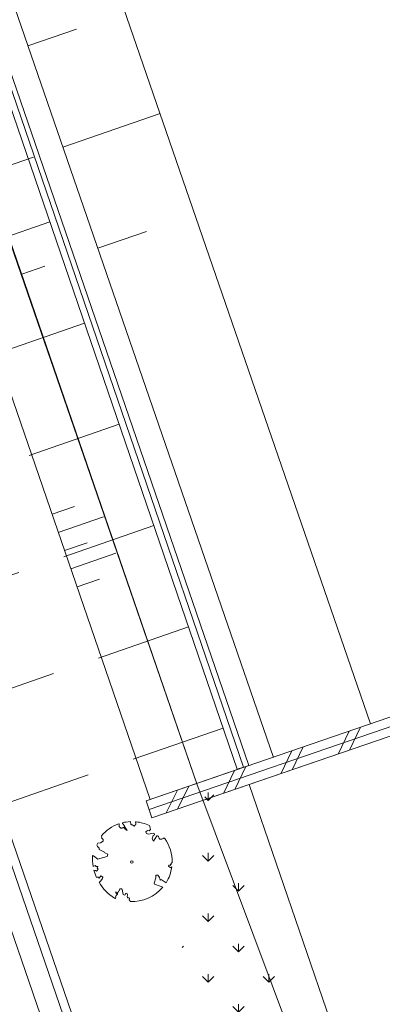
# Model space of a CAD drawing. Header units: metres. Extents: x 264570 to 266133, y 576109 to 577454.
# Tile 92 of 128: x 265539 to 265547, y 576800 to 576823. Entities that reach past the tile are written whole.
import ezdxf

# ---------------------------------------------------------------- set-up
doc = ezdxf.new("R2010")
doc.units = ezdxf.units.M
doc.set_wipeout_variables(frame=1)
doc.linetypes.add('XX-HIDDEN2', pattern=[3.335, 2.225, -1.11])
for name, color, linetype, lineweight in [('B-WE-GK-BESCHOEIING-TYPE_1-G', 252, 'B-WE-GK-BESCHOEIING_TYPE_1-G', 15), ('B-WE-GR-BOOM-S', 252, 'Continuous', 15), ('B-WE-GR-GRAS_BERMKRUIDENMENGSEL-A', 252, 'Continuous', 18), ('B-WE-GW-TALUDARCERING_KORT-G', 252, 'Continuous', 15), ('B-WE-GW-TALUDARCERING_LANG-G', 252, 'Continuous', 15), ('B-WE-IE-TERREINAFSCHEIDING_KUNSTMATIG-G', 252, 'B-WE-IE-TERREINAFSCHEIDING_KUNSTMATIG-G', 15), ('B-WE-OG-TOPOGRAFIE-G', 252, 'Continuous', 15), ('B-WE-VH-KANTOPSLUITING_OPSLUITBAND_10X20-G', 252, 'B-WE-VH-KANTOPSLUITING_TALUDBAND-G', 18), ('B-WE-VH-VERHARDING_METSELWERK-A', 252, 'Continuous', 18), ('B-WE-VH-VERHARDING_METSELWERK-G', 252, 'Continuous', 15), ('B-XX-GC-VERANKERING_ANKERSTANG-G', 252, 'XX-HIDDEN2', 18), ('B-XX-GK-BESCHOEIING_KUNSTSTOF-G', 252, 'GK-BESCHOEIING', 18)]:
    doc.layers.add(name, color=color, linetype=linetype, lineweight=lineweight)
doc.linetypes.add('B-WE-GK-BESCHOEIING_TYPE_1-G', pattern='A,7.5,[151,NLCS.shx,S=2,R=0,X=-0.25,Y=0.6],2.5', length=10)
doc.linetypes.add('B-WE-IE-TERREINAFSCHEIDING_KUNSTMATIG-G', pattern='A,5,-2.5,[82,NLCS.shx,S=1.1,R=90,X=0,Y=0],-2.5', length=10)
doc.linetypes.add('B-WE-VH-KANTOPSLUITING_TALUDBAND-G', pattern='A,5,-2.5,[4,NLCS.shx,S=0.5,R=0,X=0,Y=0],-2.5', length=10)
doc.linetypes.add('GK-BESCHOEIING', pattern='A,30,-5,[1,NLCS.SHX,S=1,R=0,X=0,Y=0],-5', length=40)

# ---------------------------------------------------------------- blocks, each defined once
blk = doc.blocks.new('BOOM_WHIPEOUT_SOORT')
blk.add_wipeout([(-0.20752439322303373, -4.622307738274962), (0.019471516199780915, -4.623304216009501), (0.27405912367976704, -4.621145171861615), (0.577116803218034, -4.594876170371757), (0.8973899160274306, -4.545272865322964), (1.1778220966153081, -4.482844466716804), (1.5996416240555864, -4.353766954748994), (1.953058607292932, -4.21139634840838), (2.244985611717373, -4.063796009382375), (2.526667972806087, -3.9005760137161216), (2.9041901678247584, -3.6340727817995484), (3.0979308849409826, -3.473841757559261), (3.331703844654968, -3.255125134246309), (3.4925855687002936, -3.0856646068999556), (3.6232387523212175, -2.9346055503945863), (3.6232387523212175, -2.9346055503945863), (2.77068077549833, -2.608685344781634), (2.637432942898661, -2.5896273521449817), (2.609555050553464, -2.4687334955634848), (2.7932824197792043, -1.8347677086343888), (2.7876413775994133, -1.5451556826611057), (3.029755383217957, -1.5427880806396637), (3.2384075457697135, -1.7930561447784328), (3.3076593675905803, -2.103838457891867), (3.4162002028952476, -2.029217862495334), (4.00189220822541, -2.4066790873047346), (4.084031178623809, -2.268231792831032), (4.175878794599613, -2.0991752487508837), (4.249041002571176, -1.9513081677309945), (4.316178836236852, -1.8027229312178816), (4.37706773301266, -1.6545189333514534), (4.429234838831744, -1.5145309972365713), (4.479258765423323, -1.365543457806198), (4.535831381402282, -1.1729165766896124), (4.592220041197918, -0.9411715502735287), (4.640131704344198, -0.6856879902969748), (4.659341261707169, -0.5524494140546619), (4.547656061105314, -0.6635139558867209), (4.281794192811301, -0.4787032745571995), (4.331532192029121, -0.35083122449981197), (4.495772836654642, -0.40370044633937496), (4.482533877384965, -0.2902863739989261), (4.588047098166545, -0.2709153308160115), (4.588986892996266, -0.15586356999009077), (4.697004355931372, -0.05169747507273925), (4.696580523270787, 0.1661515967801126), (4.679691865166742, 0.46230398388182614), (4.652230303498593, 0.7012779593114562), (4.597659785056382, 1.0119631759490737), (4.538363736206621, 1.259780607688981), (4.473056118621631, 1.4812174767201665), (4.392647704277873, 1.7103817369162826), (4.301897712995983, 1.931775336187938), (4.208640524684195, 2.1308415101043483), (4.142744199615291, 2.258359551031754), (4.039958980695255, 2.440128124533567), (3.9272006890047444, 2.6201057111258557), (3.8853714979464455, 2.6825204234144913), (3.8275621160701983, 2.7634327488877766), (3.7973644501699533, 2.7864421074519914), (3.755994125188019, 2.7993129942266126), (3.710477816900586, 2.7956019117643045), (3.703695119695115, 2.7934412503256), (3.669510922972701, 2.774460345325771), (3.6546699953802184, 2.7602750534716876), (3.6648033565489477, 2.7608255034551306), (3.6813719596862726, 2.7693983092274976), (3.6482347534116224, 2.7522526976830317), (3.6140321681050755, 2.720489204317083), (3.5832423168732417, 2.70439626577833), (3.535690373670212, 2.685674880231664), (3.49420690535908, 2.674711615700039), (3.4369015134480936, 2.6670254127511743), (3.39221200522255, 2.6667539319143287), (3.3268437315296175, 2.6753852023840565), (3.2671578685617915, 2.693230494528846), (3.236053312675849, 2.708445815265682), (3.205661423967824, 2.7309364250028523), (3.181471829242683, 2.7569365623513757), (3.1702652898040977, 2.7729373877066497), (3.1493905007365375, 2.8175094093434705), (3.142184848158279, 2.847350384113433), (3.1402714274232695, 2.8947640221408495), (3.1404579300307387, 2.9207559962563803), (3.1311710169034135, 2.9673856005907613), (3.1125584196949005, 3.0061528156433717), (3.0975163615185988, 3.026491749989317), (3.078584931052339, 3.0455829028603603), (3.0391099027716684, 3.071671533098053), (2.9937579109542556, 3.089257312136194), (2.9621340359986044, 3.0898823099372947), (2.9368881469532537, 3.088412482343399), (2.9206173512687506, 3.085555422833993), (2.90782895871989, 3.0651772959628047), (2.5289886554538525, 2.4615005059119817), (2.375976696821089, 2.711768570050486), (2.495602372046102, 3.102148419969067), (2.62719320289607, 3.1831941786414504), (2.6409823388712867, 3.3070058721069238), (2.5003067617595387, 3.3847277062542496), (1.923431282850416, 3.252119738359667), (1.7085415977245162, 3.32124787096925), (1.6291190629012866, 3.518876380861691), (1.836640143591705, 3.674522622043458), (2.010102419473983, 3.6382019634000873), (2.170159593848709, 3.7977532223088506), (2.1062440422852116, 4.123633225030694), (2.109077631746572, 4.134539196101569), (2.1114795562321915, 4.162477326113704), (2.101838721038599, 4.205097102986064), (2.0895417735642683, 4.226721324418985), (2.0597645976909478, 4.255535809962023), (2.026590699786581, 4.2727361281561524), (1.9890498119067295, 4.290345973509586), (1.8430242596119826, 4.355049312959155), (1.7483771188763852, 4.393852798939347), (1.5797401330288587, 4.457113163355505), (1.4733726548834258, 4.493262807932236), (1.2855670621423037, 4.55025050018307), (1.1404317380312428, 4.583134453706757), (1.0179388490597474, 4.616915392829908), (0.8699028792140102, 4.6568749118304), (0.710577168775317, 4.673231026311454), (0.5950530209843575, 4.688960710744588), (0.5255933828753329, 4.699012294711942), (0.48781735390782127, 4.700947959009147), (0.4472992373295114, 4.684430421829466), (0.43817982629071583, 4.641635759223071), (0.43817982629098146, 4.641635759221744), (0.4536864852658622, 4.587077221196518), (0.4536864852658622, 4.587077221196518), (0.47199936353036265, 4.5180193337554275), (0.4748055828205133, 4.503519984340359), (0.4682305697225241, 4.427539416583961), (0.4524264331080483, 4.401720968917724), (0.4027940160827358, 4.348944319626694), (0.37451882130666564, 4.326798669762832), (0.3575827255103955, 4.288555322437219), (0.30400079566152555, 4.2292955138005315), (0.27130216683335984, 4.20896179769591), (0.24386239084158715, 4.204005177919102), (0.22274505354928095, 4.218871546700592), (0.20776759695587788, 4.242882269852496), (0.17113293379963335, 4.279390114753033), (0.12814653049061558, 4.303526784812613), (0.08576085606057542, 4.3235970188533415), (0.05601598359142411, 4.3366249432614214), (0.008627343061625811, 4.352010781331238), (-0.025271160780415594, 4.357165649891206), (-0.060845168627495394, 4.360655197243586), (-0.09572821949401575, 4.382290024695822), (-0.11200356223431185, 4.407440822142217), (-0.12701767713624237, 4.446162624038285), (-0.140407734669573, 4.501466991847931), (-0.15085765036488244, 4.5701043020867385), (-0.15563975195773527, 4.601514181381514), (-0.1613872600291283, 4.639265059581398), (-0.16735879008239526, 4.678487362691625), (-0.16735879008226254, 4.678487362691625), (-0.1853330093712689, 4.708708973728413), (-0.1905586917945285, 4.712146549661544), (-0.199187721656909, 4.715937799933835), (-0.21596645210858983, 4.718149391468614), (-0.24099240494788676, 4.716806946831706), (-0.26463996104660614, 4.715414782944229), (-0.2920664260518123, 4.713649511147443), (-0.36548785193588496, 4.708126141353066), (-0.37509155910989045, 4.707317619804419), (-0.42231648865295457, 4.703051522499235), (-0.5437373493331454, 4.689859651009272), (-0.5776473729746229, 4.685600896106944), (-0.7454225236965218, 4.6608057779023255), (-0.7881087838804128, 4.653500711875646), (-0.8312056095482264, 4.645711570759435), (-0.9514217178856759, 4.621768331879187), (-0.9933954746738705, 4.6126332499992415), (-1.0506524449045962, 4.599518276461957), (-1.079694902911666, 4.592575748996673), (-1.1050331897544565, 4.576539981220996), (-1.1140775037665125, 4.558331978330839), (-1.112999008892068, 4.5322243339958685), (-1.1056994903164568, 4.518565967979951), (-1.091681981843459, 4.5003988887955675), (-1.0725497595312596, 4.475602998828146), (-0.9976578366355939, 4.382689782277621), (-0.9165961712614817, 4.302636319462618), (-0.8645246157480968, 4.253090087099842), (-0.8544819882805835, 4.2389873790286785), (-0.8479177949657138, 4.225227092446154), (-0.8444672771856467, 4.211656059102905), (-0.8437656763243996, 4.19812111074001), (-0.8437656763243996, 4.19812111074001), (-0.8491501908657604, 4.170546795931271), (-0.8545067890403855, 4.156201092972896), (-0.8525109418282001, 4.149414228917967), (-0.5630461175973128, 3.684102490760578), (-0.768821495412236, 3.7965620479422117), (-0.8525075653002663, 3.9385095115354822), (-0.8669159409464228, 3.9629488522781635), (-0.887723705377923, 3.986718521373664), (-0.8931205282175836, 4.037551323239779), (-0.8974985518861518, 4.078788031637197), (-0.9217187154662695, 4.051402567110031), (-0.9502355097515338, 4.030984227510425), (-0.966138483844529, 4.02424635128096), (-1.0007251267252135, 4.016006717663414), (-1.0191133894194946, 4.013274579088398), (-1.0573412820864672, 4.007509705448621), (-1.0965196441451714, 3.9972427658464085), (-1.1161020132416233, 3.9891284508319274), (-1.154647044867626, 3.9692611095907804), (-1.173386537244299, 3.9592225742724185), (-1.1916219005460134, 3.9502571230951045), (-1.2261338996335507, 3.9389744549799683), (-1.2421873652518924, 3.9383717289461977), (-1.2573760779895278, 3.942011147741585), (-1.286512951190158, 3.9599870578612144), (-1.3012665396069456, 3.972918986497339), (-1.3331575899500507, 4.003159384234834), (-1.3709118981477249, 4.034553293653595), (-1.4151034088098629, 4.066265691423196), (-1.4366482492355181, 4.087660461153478), (-1.4557149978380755, 4.1165944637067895), (-1.470720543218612, 4.155952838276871), (-1.4756217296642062, 4.183527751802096), (-1.4800817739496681, 4.208620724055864), (-1.482215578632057, 4.2774832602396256), (-1.4802009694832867, 4.304018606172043), (-1.4793596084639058, 4.3151005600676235), (-1.476111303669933, 4.357885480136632), (-1.4721566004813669, 4.409974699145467), (-1.4747961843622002, 4.4293801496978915), (-1.4820687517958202, 4.44247360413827), (-1.5034969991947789, 4.457706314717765), (-1.5087602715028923, 4.459188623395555), (-1.5343465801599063, 4.4576094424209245), (-1.53434658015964, 4.4576094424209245), (-1.5577479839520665, 4.449279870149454), (-1.5785445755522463, 4.444133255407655), (-1.61869148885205, 4.424070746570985), (-1.692273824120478, 4.3986461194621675), (-1.79853482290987, 4.355261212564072), (-1.8805448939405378, 4.319669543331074), (-1.9275117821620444, 4.298439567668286), (-1.9844099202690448, 4.271878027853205), (-2.0346238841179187, 4.247656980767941), (-2.070280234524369, 4.230006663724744), (-2.187173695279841, 4.169450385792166), (-2.2735026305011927, 4.121997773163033), (-2.3078547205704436, 4.102449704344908), (-2.4197009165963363, 4.036090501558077), (-2.4595458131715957, 4.018362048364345), (-2.535095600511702, 3.9631006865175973), (-2.5900920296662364, 3.9266231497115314), (-2.642346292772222, 3.890914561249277), (-2.69860452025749, 3.8512926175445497), (-2.7146206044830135, 3.8397843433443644), (-2.7822464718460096, 3.7900462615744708), (-2.84132122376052, 3.7450378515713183), (-2.896700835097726, 3.6862159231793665), (-2.990164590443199, 3.6248046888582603), (-3.0483668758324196, 3.5658408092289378), (-3.1130480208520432, 3.503424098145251), (-3.168916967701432, 3.4662855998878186), (-3.2467152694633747, 3.3919661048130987), (-3.3171586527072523, 3.3216234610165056), (-3.3893444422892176, 3.246327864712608), (-3.4431655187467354, 3.187933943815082), (-3.490818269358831, 3.1345274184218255), (-3.5228966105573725, 3.0976298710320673), (-3.5617831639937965, 3.0518343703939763), (-3.4916904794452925, 2.9153994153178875), (-3.538710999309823, 2.8272122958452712), (-3.3616649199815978, 2.618591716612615), (-3.364856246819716, 2.427282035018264), (-3.6487714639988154, 2.2416437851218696), (-3.9613297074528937, 2.1927104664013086), (-4.1012279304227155, 1.9728365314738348), (-4.017955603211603, 1.8042713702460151), (-3.813162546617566, 1.630688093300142), (-3.799705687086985, 1.4604007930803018), (-3.193741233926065, 1.162956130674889), (-3.1429006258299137, 1.0542810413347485), (-2.811019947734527, 0.9221287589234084), (-2.8841689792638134, 0.6385843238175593), (-3.963079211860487, 0.33554138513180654), (-4.4732419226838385, 0.7395528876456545), (-4.598886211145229, 0.7644784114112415), (-4.604409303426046, 0.5988703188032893), (-4.605188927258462, 0.5407989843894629), (-4.605359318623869, 0.47900051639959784), (-4.6044470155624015, 0.39199320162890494), (-4.602029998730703, 0.30039699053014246), (-4.599731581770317, 0.24251793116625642), (-4.5959695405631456, 0.16934063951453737), (-4.593005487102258, 0.12169703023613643), (-4.585619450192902, 0.023580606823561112), (-4.573717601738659, -0.015740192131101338), (-4.572797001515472, -0.10982912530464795), (-4.569616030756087, -0.1385469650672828), (-4.56497074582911, -0.17825878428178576), (-4.5526423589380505, -0.2736254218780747), (-4.550655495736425, -0.2878896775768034), (-4.537654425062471, -0.3753621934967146), (-4.533680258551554, -0.4013445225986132), (-4.529073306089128, -0.42846605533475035), (-4.522020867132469, -0.46986576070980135), (-4.518797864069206, -0.4881882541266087), (-4.510309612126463, -0.5348354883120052), (-4.289085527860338, -0.39015088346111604), (-4.167342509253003, -0.5080714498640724), (-3.9855421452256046, -0.5229899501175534), (-4.034588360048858, -0.7207480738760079), (-3.9470031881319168, -0.8546361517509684), (-4.038465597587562, -0.9972947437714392), (-4.114496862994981, -1.0661376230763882), (-4.257176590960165, -0.9746547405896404), (-4.417328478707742, -0.9470890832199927), (-4.390686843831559, -1.043959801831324), (-4.3440480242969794, -1.1992532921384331), (-4.315725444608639, -1.28636841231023), (-4.2782597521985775, -1.3947944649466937), (-4.248659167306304, -1.4757410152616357), (-4.219291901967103, -1.5524662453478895), (-4.182071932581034, -1.645179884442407), (-4.147821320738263, -1.7265298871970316), (-4.109347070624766, -1.8138899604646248), (-4.109347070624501, -1.8138899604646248), (-4.037213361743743, -1.7907265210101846), (-3.981736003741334, -1.7780722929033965), (-3.940380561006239, -1.7742606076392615), (-3.875701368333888, -1.7992141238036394), (-3.8654892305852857, -1.8141059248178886), (-3.8567268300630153, -1.829506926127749), (-3.837007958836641, -1.8575577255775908), (-3.837007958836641, -1.8575577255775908), (-3.825925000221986, -1.8701575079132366), (-3.601737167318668, -1.6136340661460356), (-3.5042543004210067, -1.691729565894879), (-3.4927452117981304, -1.6991355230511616), (-3.459310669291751, -1.7147747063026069), (-3.4485391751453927, -1.717346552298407), (-3.4280590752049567, -1.7198000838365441), (-3.4020464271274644, -1.7233232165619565), (-3.384940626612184, -1.7370588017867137), (-3.3790533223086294, -1.7662338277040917), (-3.3796290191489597, -1.7785979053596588), (-3.3814755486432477, -1.7919300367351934), (-3.384593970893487, -1.8060193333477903), (-3.408418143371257, -1.8658856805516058), (-3.4160076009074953, -1.8808102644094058), (-3.4378030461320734, -1.9226576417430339), (-3.4437180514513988, -1.935043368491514), (-3.4558036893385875, -1.9667785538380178), (-3.4588196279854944, -1.9761843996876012), (-3.4896310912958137, -2.033970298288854), (-3.5296027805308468, -2.084950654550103), (-3.5601183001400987, -2.1238705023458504), (-3.588486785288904, -2.160051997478), (-3.612941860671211, -2.191242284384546), (-3.632859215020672, -2.216645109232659), (-3.6920314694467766, -2.292114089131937), (-3.6920314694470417, -2.292114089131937), (-3.7241274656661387, -2.3236045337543), (-3.7420929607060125, -2.3334154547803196), (-3.764933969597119, -2.342410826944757), (-3.793395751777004, -2.3503070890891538), (-3.828223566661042, -2.3568206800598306), (-3.763809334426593, -2.4634806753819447), (-3.679124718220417, -2.5960709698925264), (-3.6137186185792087, -2.7194729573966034), (-3.5106285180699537, -2.837864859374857), (-3.4438066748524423, -2.9267316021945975), (-3.364065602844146, -3.028189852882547), (-3.2570328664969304, -3.157211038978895), (-3.1731343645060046, -3.2531061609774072), (-3.10163802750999, -3.3314783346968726), (-3.020349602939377, -3.417090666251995), (-2.94022179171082, -3.4980656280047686), (-2.840238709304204, -3.594657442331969), (-2.746435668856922, -3.6810726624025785), (-2.7188269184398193, -3.705769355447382), (-2.595375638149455, -3.8123037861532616), (-2.5757186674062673, -3.8286995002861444), (-2.4665206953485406, -3.917077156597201), (-2.4312662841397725, -3.9446605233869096), (-2.377352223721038, -3.9859785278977), (-2.2879701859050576, -4.052242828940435), (-2.186807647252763, -4.124008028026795), (-2.173492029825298, -4.133206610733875), (-2.0356277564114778, -4.2251841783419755), (-1.9736331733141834, -4.243884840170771), (-2.0356277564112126, -4.2251841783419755), (-1.9436401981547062, -4.2403538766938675), (-1.9096838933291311, -4.2257795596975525), (-1.9007988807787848, -4.219562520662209), (-1.8771164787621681, -4.195014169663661), (-1.8625700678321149, -4.167605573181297), (-1.8554699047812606, -4.12047873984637), (-1.8770256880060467, -4.0590965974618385), (-1.8770256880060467, -4.0590965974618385), (-1.8715092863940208, -3.976692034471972), (-1.855603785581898, -3.9362314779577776), (-1.8104960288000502, -3.8801394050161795), (-1.7879389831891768, -3.8475755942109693), (-1.724211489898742, -3.805577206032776), (-1.724211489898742, -3.805577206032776), (-1.681650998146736, -3.744882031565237), (-1.6823650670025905, -3.7247020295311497), (-1.6877096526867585, -3.7069504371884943), (-1.6980468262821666, -3.6899883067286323), (-1.7680838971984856, -3.66274319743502), (-1.7680838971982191, -3.66274319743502), (-1.7680838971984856, -3.66274319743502), (-1.7680838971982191, -3.66274319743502), (-1.8049429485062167, -3.660988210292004), (-1.8199456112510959, -3.6558653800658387), (-1.8413059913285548, -3.6428731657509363), (-1.8608519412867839, -3.62129383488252), (-1.865204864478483, -3.613956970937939), (-1.8748873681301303, -3.5858340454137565), (-1.8739210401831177, -3.548620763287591), (-1.8694310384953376, -3.5343345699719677), (-1.8469689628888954, -3.501336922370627), (-1.8469689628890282, -3.501336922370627), (-1.6309999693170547, -3.6168351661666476), (-1.5491655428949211, -3.406174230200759), (-1.462415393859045, -3.378935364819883), (-1.403219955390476, -3.1263751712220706), (-1.1903328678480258, -3.119737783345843), (-1.1062319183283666, -3.203708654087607), (-0.9959863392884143, -3.7852721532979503), (-0.8683093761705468, -3.8828882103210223), (-0.7604602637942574, -3.8205340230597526), (-0.7390886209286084, -3.6674725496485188), (-0.5969296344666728, -3.653208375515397), (-0.48921874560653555, -3.844850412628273), (-0.5531954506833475, -4.050038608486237), (-0.5370382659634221, -4.09698264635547), (-0.5174050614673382, -4.127616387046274), (-0.49119965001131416, -4.154398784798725), (-0.4504365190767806, -4.1799071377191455), (-0.42438435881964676, -4.18938966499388), (-0.3751198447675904, -4.196054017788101), (-0.33607118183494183, -4.191650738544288), (-0.2902491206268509, -4.1745717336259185), (-0.2779132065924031, -4.199075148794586), (-0.27067562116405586, -4.220348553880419), (-0.26959800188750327, -4.233807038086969), (-0.2643520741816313, -4.268200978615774), (-0.26848824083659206, -4.306098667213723), (-0.2746452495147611, -4.327751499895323), (-0.2873792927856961, -4.355874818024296), (-0.2949486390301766, -4.368194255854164), (-0.3199674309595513, -4.397955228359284), (-0.31996743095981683, -4.397955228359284), (-0.3199674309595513, -4.397955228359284), (-0.29792361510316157, -4.42206626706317), (-0.2821735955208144, -4.442004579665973), (-0.27757712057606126, -4.44834418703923), (-0.2595090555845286, -4.47613432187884), (-0.24748253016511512, -4.497915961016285), (-0.2421322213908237, -4.508752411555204), (-0.22877622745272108, -4.540238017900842), (-0.22234943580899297, -4.558731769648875)])
blk.add_lwpolyline([(0.3987779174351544, 4.34424961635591), (0.4068101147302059, 4.353639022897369), (0.4144662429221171, 4.361840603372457), (0.4218039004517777, 4.36920935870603), (0.4288806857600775, 4.3761002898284), (0.4357541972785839, 4.382868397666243), (0.4424820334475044, 4.389868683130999), (0.4491217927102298, 4.397456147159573), (0.4557310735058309, 4.405985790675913), (0.4622602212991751, 4.41584358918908), (0.4682305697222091, 4.427539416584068), (0.4730561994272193, 4.441614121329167), (0.4761511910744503, 4.458608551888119), (0.4769296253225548, 4.479063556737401), (0.4748055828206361, 4.503519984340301), (0.4691931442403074, 4.53251868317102), (0.4381798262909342, 4.641635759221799, -0.5293802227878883), (0.4878173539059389, 4.700947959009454, -0.08713876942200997), (2.045227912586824, 4.26384220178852, -0.3723405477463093), (2.106244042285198, 4.123633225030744), (2.170159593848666, 3.797753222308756), (2.010102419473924, 3.638201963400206), (1.836640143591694, 3.674522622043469), (1.629119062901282, 3.518876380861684), (1.708541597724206, 3.321247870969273), (1.923431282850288, 3.252119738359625), (2.500306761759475, 3.384727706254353), (2.640982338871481, 3.307005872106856), (2.627193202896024, 3.183194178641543), (2.495602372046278, 3.102148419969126), (2.375976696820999, 2.711768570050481), (2.528988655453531, 2.461500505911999), (2.920617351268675, 3.085555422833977, -0.5046405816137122), (3.140271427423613, 2.894764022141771, 0.3319483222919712), (3.267157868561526, 2.693230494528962, 0.282007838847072), (3.681371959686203, 2.769398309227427), (3.648234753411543, 2.752252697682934, -0.5121558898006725), (3.837951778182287, 2.750751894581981, -0.1607604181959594), (4.697004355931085, -0.05169747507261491), (4.588986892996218, -0.1558635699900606), (4.588047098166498, -0.2709153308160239), (4.482533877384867, -0.2902863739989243), (4.495772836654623, -0.4037004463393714), (4.331532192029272, -0.3508312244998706), (4.281794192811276, -0.4787032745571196), (4.484321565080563, -0.6133576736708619), (4.547656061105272, -0.6635139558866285), (4.659341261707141, -0.5524494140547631, -0.1063709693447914), (4.001892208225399, -2.406679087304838), (3.41620020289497, -2.029217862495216), (3.307659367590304, -2.103838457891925), (3.238407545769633, -1.793056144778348), (3.029755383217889, -1.542788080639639), (2.787641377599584, -1.545155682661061), (2.793282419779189, -1.834767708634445), (2.609555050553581, -2.468733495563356), (2.637432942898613, -2.589627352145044), (2.770680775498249, -2.608685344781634), (3.623238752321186, -2.934605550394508, -0.2362982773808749), (-0.2075243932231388, -4.622307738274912, 0.1596250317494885), (-0.3199674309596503, -4.397955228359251, 0.3508021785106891), (-0.2902491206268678, -4.174571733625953, -0.5046405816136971), (-0.5531954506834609, -4.050038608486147), (-0.4892187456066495, -3.844850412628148), (-0.5969296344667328, -3.653208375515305), (-0.7390886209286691, -3.667472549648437), (-0.7604602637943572, -3.820534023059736), (-0.8683093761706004, -3.882888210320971), (-0.9959863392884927, -3.78527215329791), (-1.106231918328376, -3.203708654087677), (-1.190332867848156, -3.119737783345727), (-1.403219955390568, -3.12637517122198), (-1.462415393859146, -3.378935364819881), (-1.549165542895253, -3.406174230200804), (-1.630999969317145, -3.616835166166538), (-1.846968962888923, -3.501336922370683, 0.7335825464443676), (-1.768083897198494, -3.66274319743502, -0.8616245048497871), (-1.724211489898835, -3.805577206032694, 0.2799778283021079), (-1.883663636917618, -4.049792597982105), (-1.87702568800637, -4.059096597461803, -0.8270561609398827), (-2.035627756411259, -4.225184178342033, -0.1167741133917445), (-3.828223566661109, -2.356820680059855), (-3.79339575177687, -2.350307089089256), (-3.76493396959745, -2.342410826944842), (-3.742092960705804, -2.333415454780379), (-3.724127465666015, -2.323604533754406), (-3.710292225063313, -2.313261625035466), (-3.69984197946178, -2.302670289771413), (-3.692031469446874, -2.292114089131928), (-3.473611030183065, -2.013538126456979), (-3.468919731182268, -2.003820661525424), (-3.465085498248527, -1.994495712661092), (-3.461816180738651, -1.985353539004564), (-3.458819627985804, -1.976184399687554), (-3.455803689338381, -1.966778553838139), (-3.452476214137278, -1.956926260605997), (-3.448545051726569, -1.946417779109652), (-3.443718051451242, -1.935043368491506), (-3.437803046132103, -1.922657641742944), (-3.43100780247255, -1.909372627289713), (-3.423640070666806, -1.895364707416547), (-3.416007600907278, -1.88081026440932), (-3.408418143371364, -1.865885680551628), (-3.401179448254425, -1.850767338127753), (-3.394599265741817, -1.835631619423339), (-3.388985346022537, -1.820654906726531), (-3.384593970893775, -1.806019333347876), (-3.381475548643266, -1.791930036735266), (-3.379629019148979, -1.778597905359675), (-3.379053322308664, -1.766233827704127), (-3.379747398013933, -1.755048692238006), (-3.381710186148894, -1.745253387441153), (-3.384940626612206, -1.737058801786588), (-3.389437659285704, -1.730675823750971), (-3.395177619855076, -1.726207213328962), (-3.402046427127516, -1.723323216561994), (-3.409907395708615, -1.721585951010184), (-3.418623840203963, -1.720557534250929), (-3.428059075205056, -1.719800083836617), (-3.43807641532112, -1.718875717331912), (-3.44853917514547, -1.717346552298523), (-3.459310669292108, -1.714774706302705), (-3.470277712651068, -1.71082271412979), (-3.481421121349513, -1.705554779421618), (-3.492745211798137, -1.699135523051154), (-3.50425430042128, -1.691729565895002), (-3.515952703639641, -1.683501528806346), (-3.527844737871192, -1.674616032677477), (-3.539934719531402, -1.665237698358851), (-3.552226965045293, -1.655531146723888), (-3.564698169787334, -1.645612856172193), (-3.577214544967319, -1.635406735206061), (-3.589614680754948, -1.624788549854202), (-3.601737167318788, -1.613634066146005), (-3.825925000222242, -1.870157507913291), (-3.837007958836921, -1.857557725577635), (-3.847329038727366, -1.844048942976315), (-3.856726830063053, -1.829506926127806), (-3.865489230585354, -1.814105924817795), (-3.875701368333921, -1.799214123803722), (-3.88989767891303, -1.786498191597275), (-3.910612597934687, -1.777624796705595), (-3.94038056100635, -1.774260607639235), (-3.981736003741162, -1.778072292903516), (-4.037213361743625, -1.790726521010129), (-4.109347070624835, -1.813889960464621, -0.04099741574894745), (-4.417328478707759, -0.9470890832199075), (-4.257176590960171, -0.9746547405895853), (-4.114496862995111, -1.066137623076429), (-4.038465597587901, -0.9972947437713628), (-3.94700318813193, -0.8546361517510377), (-4.034588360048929, -0.7207480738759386), (-3.985542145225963, -0.5229899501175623), (-4.167342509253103, -0.5080714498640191), (-4.289085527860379, -0.3901508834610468), (-4.510309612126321, -0.5348354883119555, -0.05814040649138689), (-4.5988862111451, 0.7644784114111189), (-4.47324192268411, 0.7395528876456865), (-3.963079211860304, 0.335541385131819), (-3.742832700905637, 0.4119701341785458), (-2.884168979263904, 0.6385843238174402), (-2.811019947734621, 0.9221287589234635), (-3.142900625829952, 1.054281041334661), (-3.193741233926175, 1.162956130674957), (-3.799705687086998, 1.460400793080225), (-3.813162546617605, 1.63068809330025), (-4.017955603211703, 1.804271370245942), (-4.101227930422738, 1.972836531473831), (-3.961329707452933, 2.192710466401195), (-3.648771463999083, 2.241643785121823), (-3.364856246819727, 2.427282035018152), (-3.361664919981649, 2.618591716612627), (-3.538710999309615, 2.827212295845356), (-3.491690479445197, 2.915399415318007), (-3.56178316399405, 3.051834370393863, -0.1342797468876), (-1.53434658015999, 4.457609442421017, -0.5417265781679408), (-1.472156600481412, 4.40997469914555), (-1.482215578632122, 4.277483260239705), (-1.480081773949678, 4.208620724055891), (-1.470720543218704, 4.155952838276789), (-1.455714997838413, 4.116594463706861), (-1.436648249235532, 4.087660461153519), (-1.415103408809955, 4.066265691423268), (-1.392663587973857, 4.049525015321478), (-1.370911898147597, 4.034553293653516), (-1.351100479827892, 4.019063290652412), (-1.33315758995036, 4.003159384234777), (-1.316680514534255, 3.987543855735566), (-1.301266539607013, 3.972918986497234), (-1.286512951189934, 3.959987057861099), (-1.272017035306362, 3.949450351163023), (-1.25737607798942, 3.942011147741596), (-1.242187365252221, 3.938371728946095), (-1.226133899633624, 3.938974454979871), (-1.209241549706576, 3.943222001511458), (-1.191621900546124, 3.950257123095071), (-1.173386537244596, 3.959222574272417), (-1.154647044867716, 3.969261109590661), (-1.135515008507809, 3.979515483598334), (-1.116102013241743, 3.989128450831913), (-1.096519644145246, 3.997242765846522), (-1.076885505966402, 4.003246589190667), (-1.057341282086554, 4.007509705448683), (-1.038034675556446, 4.010647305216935), (-1.019113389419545, 4.013274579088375), (-1.000725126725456, 4.016006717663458), (-0.9830175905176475, 4.019458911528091), (-0.9661384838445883, 4.024246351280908), (-0.9502355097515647, 4.030984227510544), (-0.9354276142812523, 4.04011654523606), (-0.9217187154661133, 4.051402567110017), (-0.909083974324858, 4.064430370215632), (-0.8974985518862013, 4.078788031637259), (-0.8877237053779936, 3.986718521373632), (-0.8669159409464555, 3.962948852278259), (-0.7688214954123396, 3.796562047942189), (-0.5630461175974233, 3.684102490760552), (-0.8545067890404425, 4.156201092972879), (-0.8491501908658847, 4.170546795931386), (-0.8454482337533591, 4.184469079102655), (-0.8437656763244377, 4.198121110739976), (-0.8444672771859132, 4.211656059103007), (-0.8479177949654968, 4.225227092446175), (-0.8544819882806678, 4.238987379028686), (-0.8645246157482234, 4.253090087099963), (-0.8783150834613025, 4.267823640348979), (-0.8957413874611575, 4.284017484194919), (-0.9165961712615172, 4.302636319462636), (-0.9406720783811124, 4.324644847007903), (-0.96776175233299, 4.351007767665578), (-0.9976578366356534, 4.382689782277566), (-1.030152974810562, 4.420655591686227), (-1.10569949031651, 4.518565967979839, -0.5431042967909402), (-1.079694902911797, 4.592575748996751, -0.04676559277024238), (-0.2159664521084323, 4.718149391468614, -0.3851675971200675), (-0.1673587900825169, 4.678487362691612), (-0.1404077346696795, 4.501466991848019), (-0.1270176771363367, 4.446162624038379), (-0.112003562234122, 4.407440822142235), (-0.09572821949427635, 4.382290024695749), (-0.07855447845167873, 4.367698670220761), (-0.0608451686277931, 4.360655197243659), (-0.04296311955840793, 4.35814804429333), (-0.02527116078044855, 4.357165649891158), (-0.008065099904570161, 4.355231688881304), (0.008627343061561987, 4.352010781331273), (0.02484547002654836, 4.347702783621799), (0.04062858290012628, 4.342507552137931), (0.05601598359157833, 4.336624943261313), (0.07104697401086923, 4.330254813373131), (0.08576085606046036, 4.323597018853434), (0.1001969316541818, 4.316851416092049), (0.1143637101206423, 4.310171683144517), (0.1281465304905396, 4.303526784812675), (0.1413999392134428, 4.296839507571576), (0.1539784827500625, 4.290032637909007), (0.1657367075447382, 4.283028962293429), (0.1765291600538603, 4.275751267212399), (0.1862103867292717, 4.2681223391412), (0.1946349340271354, 4.260064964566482), (0.2017367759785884, 4.251567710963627), (0.2077675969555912, 4.242882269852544), (0.2130585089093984, 4.23432611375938), (0.2179406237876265, 4.226216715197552), (0.2227450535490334, 4.218871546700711), (0.2278029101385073, 4.212608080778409), (0.2334453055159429, 4.207743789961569), (0.2400033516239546, 4.204596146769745), (0.2477214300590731, 4.203414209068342), (0.2564970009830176, 4.20417337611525), (0.2661407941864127, 4.20678063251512), (0.2764635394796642, 4.211142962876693), (0.2872759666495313, 4.217167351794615), (0.2983888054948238, 4.224760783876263), (0.3096127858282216, 4.233830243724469), (0.3207586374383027, 4.244282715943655), (0.3316651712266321, 4.255981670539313), (0.3422835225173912, 4.268616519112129), (0.352592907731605, 4.281833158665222), (0.3625725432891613, 4.29527748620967), (0.3722016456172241, 4.308595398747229), (0.3814594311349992, 4.321432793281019), (0.3903251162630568, 4.33343556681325)], format="xyb", close=True)
blk.add_circle((0, 0), 0.1382965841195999)

msp = doc.modelspace()

# ---------------------------------------------------------------- hatches: boundary and pattern name
at = {"layer": 'B-WE-GR-GRAS_BERMKRUIDENMENGSEL-A'}
h = msp.add_hatch(dxfattribs=at)
h.set_pattern_fill('AGR-KRUIDEN', color=256, scale=0.5, pattern_type=2)
h.set_pattern_definition([(90, (214669.059932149, 555914.2474301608), (-0.707106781, 0.707106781), [0.1875, -1.226713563]), (45, (214669.059932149, 555914.2474301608), (-0.7071067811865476, 0.7071067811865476), [0.1875, -0.8125000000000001]), (135, (214669.059932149, 555914.2474301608), (-0.7071067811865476, -0.7071067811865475), [0.1875, -0.8125])])
edge = h.paths.add_edge_path()
edge.add_arc((265548.1881168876, 576807.354732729), 9.225904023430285, -122.09726040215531, -107.0910901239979, ccw=False)
edge.add_arc((265544.0045702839, 576800.68487956), 1.352594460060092, -205.49403075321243, -122.09726040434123, ccw=False)
edge.add_arc((265539.8047104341, 576802.687572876), 3.300318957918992, -25.49403075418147, 9.6628958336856)
edge.add_arc((265545.0898662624, 576803.5874588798), 2.060899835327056, -216.38588235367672, -170.3371041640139, ccw=False)
edge.add_line((265543.4307594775, 576804.8100269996), (265545.4767003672, 576798.5362563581))

# ---------------------------------------------------------------- linework, layer by layer
at = {"layer": 'B-WE-GK-BESCHOEIING-TYPE_1-G', "ltscale": 0.6}
msp.add_lwpolyline([(265544.0923118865, 576805.081507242), (265532.7267235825, 576838.3047106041)], dxfattribs=at)
at = {"layer": 'B-WE-GW-TALUDARCERING_KORT-G'}
for p, q in [((265539.6262750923, 576810.9951818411), (265540.1525739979, 576811.1759224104)), ((265539.9185942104, 576810.1439770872), (265540.4450077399, 576810.3247570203)), ((265540.2109133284, 576809.292772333), (265540.7374414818, 576809.4735916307))]:
    msp.add_line(p, q, dxfattribs=at)
at = {"layer": 'B-WE-GW-TALUDARCERING_LANG-G'}
for p, q in [((265539.7724346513, 576810.5695794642), (265540.8250324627, 576810.931060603)), ((265540.0647537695, 576809.7183747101), (265541.1178100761, 576810.0800133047))]:
    msp.add_line(p, q, dxfattribs=at)
at = {"layer": 'B-WE-GW-TALUDARCERING_LANG-G', "flags": 128}
for points in [[(265539.062786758, 576821.9378836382), (265540.197727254, 576822.3276427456)], [(265539.8747843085, 576819.5734259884), (265542.1475146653, 576820.3539227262)], [(265538.104996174, 576818.9656487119), (265539.1926466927, 576819.3391675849)], [(265540.6924805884, 576817.2109253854), (265541.833119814, 576817.6026415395)], [(265538.9169937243, 576816.6011910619), (265539.4608189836, 576816.7879504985)]]:
    msp.add_lwpolyline(points, dxfattribs=at)
at = {"layer": 'B-WE-IE-TERREINAFSCHEIDING_KUNSTMATIG-G', "flags": 128}
msp.add_lwpolyline([(265546.6253155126, 576790.306776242), (265552.6121222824, 576792.3627540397), (265547.8765525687, 576806.152271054), (265541.889745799, 576804.0962932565)], dxfattribs=at)
at = {"layer": 'B-WE-OG-TOPOGRAFIE-G'}
for p, q in [((265535.6560389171, 576839.1825728), (265547.0638874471, 576806.0938890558)), ((265533.3871006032, 576838.4003203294), (265544.7949491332, 576805.3116365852))]:
    msp.add_line(p, q, dxfattribs=at)
for points in [[(265415.1737861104, 576923.3571593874), (265486.2818124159, 576946.6076609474), (265495.5051177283, 576919.7671145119), (265502.704694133, 576922.0414850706), (265543.0057008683, 576804.6952747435)], [(265543.0057008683, 576804.6952747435), (265548.2557127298, 576790.6392831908)]]:
    msp.add_lwpolyline(points, dxfattribs=at)
at = {"layer": 'B-WE-OG-TOPOGRAFIE-G', "flags": 128}
for points in [[(265541.9161163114, 576804.3273876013), (265528.5181567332, 576843.3409388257)], [(265543.0057008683, 576804.6952747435), (265531.5956759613, 576837.7895338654)]]:
    msp.add_lwpolyline(points, dxfattribs=at)
msp.add_lwpolyline([(265540.7682832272, 576797.3249201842), (265541.5802807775, 576794.9604625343), (265546.9334087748, 576796.7988235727), (265548.8269870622, 576791.2849083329), (265552.3453000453, 576792.493160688), (265547.7461459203, 576805.8854488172), (265544.2278329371, 576804.6771964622), (265546.1214112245, 576799.1632812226)], close=True, dxfattribs=at)
at = {"layer": 'B-WE-VH-KANTOPSLUITING_OPSLUITBAND_10X20-G', "flags": 128}
msp.add_lwpolyline([(265497.3444289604, 576914.4169354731), (265500.2178823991, 576915.4037313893), (265553.4855546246, 576760.2934665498), (265553.512667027, 576760.2145178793, 0.3919725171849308), (265567.6410785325, 576752.6265527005), (265571.1615034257, 576753.541498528)], format="xyb", dxfattribs=at)
at = {"layer": 'B-WE-VH-VERHARDING_METSELWERK-G', "flags": 128}
msp.add_lwpolyline([(265546.6935233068, 576790.1081617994), (265552.8789445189, 576792.2323473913), (265548.0069592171, 576806.4190932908), (265541.8215380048, 576804.294907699), (265541.9579535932, 576803.8976788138), (265547.7461459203, 576805.8854488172), (265552.3453000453, 576792.493160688), (265546.5571077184, 576790.5053906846)], close=True, dxfattribs=at)
at = {"layer": 'B-XX-GC-VERANKERING_ANKERSTANG-G'}
for p, q in [((265539.5734195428, 576817.8274426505), (265528.2266492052, 576813.8864830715)), ((265540.3830144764, 576815.4608834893), (265529.0472738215, 576811.5237547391)), ((265541.1923462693, 576813.0950935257), (265529.8566056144, 576809.1579647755)), ((265542.0016780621, 576810.7293035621), (265530.6659374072, 576806.7921748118)), ((265542.8110098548, 576808.3635135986), (265531.4752692, 576804.4263848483))]:
    msp.add_line(p, q, dxfattribs=at)
at = {"layer": 'B-XX-GK-BESCHOEIING_KUNSTSTOF-G', "linetype": 'Continuous'}
msp.add_lwpolyline([(265544.0923118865, 576805.081507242), (265543.950386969, 576805.032955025), (265532.584798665, 576838.256158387), (265532.7267235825, 576838.3047106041)], dxfattribs=at)

# ---------------------------------------------------------------- next in the draw order: block references
at = {"layer": 'B-WE-GR-BOOM-S', "xscale": 0.2, "yscale": 0.2, "zscale": 0.2, "rotation": 359.930953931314}
msp.add_blockref('BOOM_WHIPEOUT_SOORT', (265541.488674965, 576802.865562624), dxfattribs=at)

# ---------------------------------------------------------------- next in the draw order: hatches: boundary and pattern name
at = {"layer": 'B-WE-VH-VERHARDING_METSELWERK-A'}
h = msp.add_hatch(dxfattribs=at)
h.set_pattern_fill('AVH-FUNDERING_SCHUIMBETON', color=256, angle=18.95095393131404, pattern_type=2)
h.set_pattern_definition([(63.95095393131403, (16802.83156730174, 464.0965168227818), (-0.8984184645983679, 0.4391403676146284), []), (63.95095393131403, (16802.92249972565, 463.8316936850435), (-0.8984184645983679, 0.4391403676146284), [])])
h.paths.add_polyline_path([(265546.6935233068, 576790.1081617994), (265552.8789445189, 576792.2323473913), (265548.0069592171, 576806.4190932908), (265541.8215380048, 576804.294907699), (265541.9579535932, 576803.8976788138), (265547.7461459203, 576805.8854488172), (265552.3453000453, 576792.493160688), (265546.5571077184, 576790.5053906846)])

# ---------------------------------------------------------------- next in the draw order: linework, layer by layer
at = {"layer": 'B-WE-IE-TERREINAFSCHEIDING_KUNSTMATIG-G', "flags": 128}
msp.add_lwpolyline([(265546.6253155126, 576790.306776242), (265552.6121222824, 576792.3627540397), (265547.8765525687, 576806.152271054), (265541.889745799, 576804.0962932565)], dxfattribs=at)
at = {"layer": 'B-WE-OG-TOPOGRAFIE-G'}
for points in [[(265415.9853211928, 576916.8376319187), (265423.428029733, 576895.165190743, 0.4142135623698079), (265431.6868132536, 576891.1287944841), (265499.7831935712, 576914.5143239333), (265552.850618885, 576759.9871585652, 0.3919725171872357), (265567.8171564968, 576751.9490598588), (265568.7166101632, 576752.1828246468)], [(265416.4582127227, 576917.0000314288), (265423.900921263, 576895.3275902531, 0.4142135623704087), (265431.5244137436, 576891.601686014), (265500.0936855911, 576915.1496149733), (265553.323510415, 576760.1495580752, 0.3919725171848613), (265567.6913865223, 576752.4329833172), (265568.593348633, 576752.6674000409)]]:
    msp.add_lwpolyline(points, format="xyb", dxfattribs=at)
at = {"layer": 'B-WE-OG-TOPOGRAFIE-G', "flags": 128}
for points in [[(265525.3403297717, 576842.249615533), (265530.6934577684, 576844.087976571), (265532.5870360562, 576838.5740613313), (265531.2251084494, 576838.1063507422), (265531.3615240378, 576837.7091218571), (265532.8558612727, 576838.2223043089), (265538.5398441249, 576821.6711007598), (265544.2238269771, 576805.1198972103), (265541.8215380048, 576804.294907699), (265541.9579535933, 576803.8976788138), (265544.2278329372, 576804.6771964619), (265546.1214112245, 576799.1632812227), (265540.7682832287, 576797.3249201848)], [(265544.2278329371, 576804.6771964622), (265546.1214112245, 576799.1632812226), (265540.7682832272, 576797.3249201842)]]:
    msp.add_lwpolyline(points, dxfattribs=at)
at = {"layer": 'B-WE-VH-VERHARDING_METSELWERK-G', "flags": 128}
msp.add_lwpolyline([(265546.6935233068, 576790.1081617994), (265552.8789445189, 576792.2323473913), (265548.0069592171, 576806.4190932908), (265541.8215380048, 576804.294907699), (265541.9579535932, 576803.8976788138), (265547.7461459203, 576805.8854488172), (265552.3453000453, 576792.493160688), (265546.5571077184, 576790.5053906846)], close=True, dxfattribs=at)
at = {"layer": 'B-XX-GC-VERANKERING_ANKERSTANG-G'}
msp.add_line((265543.6203416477, 576805.9977236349), (265532.2846009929, 576802.0605948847), dxfattribs=at)

doc.saveas('drawing.dxf')
